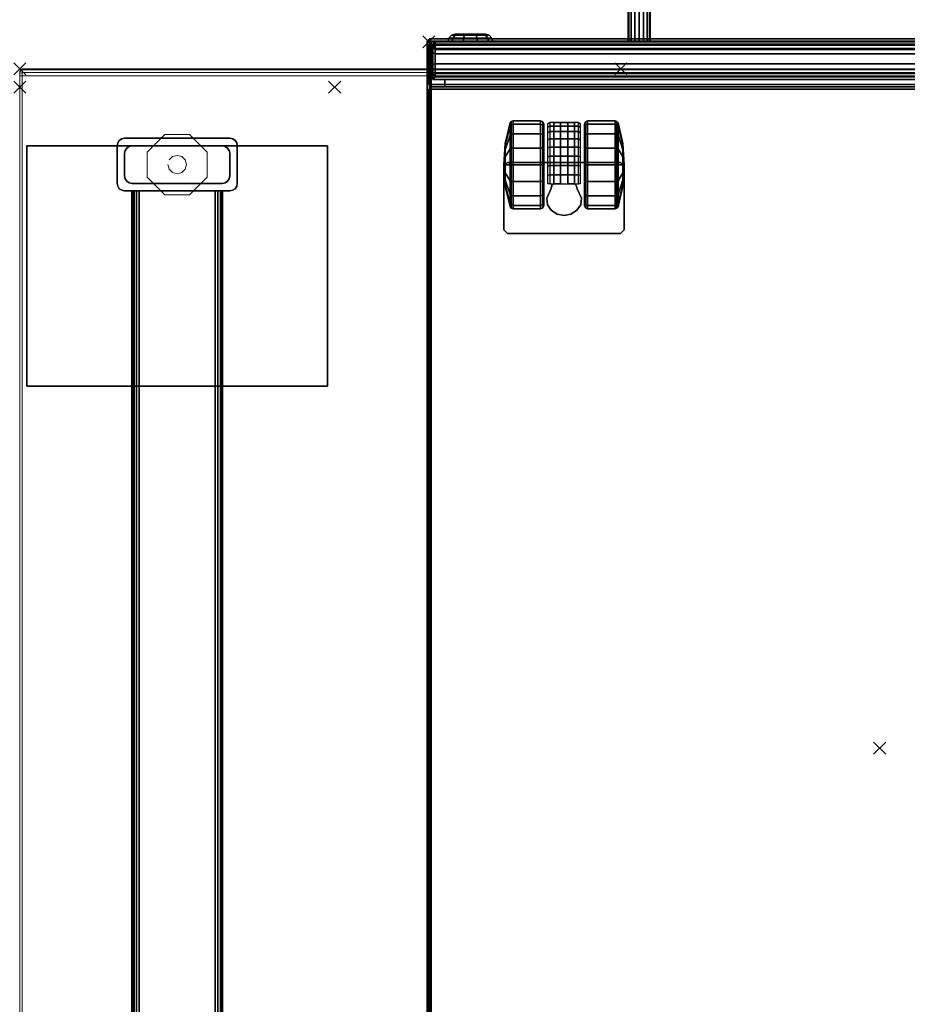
# Model space of a CAD drawing. Header units: inches. Extents: x 159 to 1116, y 667 to 1015.
# Tile 54 of 66: x 1000 to 1015, y 685 to 701. Entities that reach past the tile are written whole.
import ezdxf
from ezdxf.enums import TextEntityAlignment as Align

# ---------------------------------------------------------------- set-up
doc = ezdxf.new("R2010")
doc.units = ezdxf.units.IN
doc.header["$MEASUREMENT"] = 0
doc.header["$PDMODE"] = 3
doc.header["$PDSIZE"] = 0.1
doc.layers.add('A-FURN-3-NODE', color=135, linetype='Continuous', lineweight=9, plot=False)
for name, color, linetype in [('A-FURN-3-PED', 253, 'Continuous'), ('A-FURN-3-PED-CASTER', 251, 'Continuous'), ('A-FURN-3-PED-CUSHION', 96, 'Continuous'), ('A-FURN-3-PED-DRAWER', 35, 'Continuous'), ('A-FURN-3-PED-LOCK', 255, 'Continuous'), ('A-FURN-3-PED-LOCK RAIL', 253, 'Continuous'), ('A-FURN-3-PED-TUG', 253, 'Continuous'), ('A-FURN-3-WKSF-SUPPORT-FRAME', 254, 'Continuous')]:
    doc.layers.add(name, color=color, linetype=linetype)
for name, color, linetype, lineweight in [('A-FURN-3-WKSF-SUPPORT-GLIDE', 135, 'Continuous', 9), ('A-FURN-3-WKSF-TOP', 135, 'Continuous', 9), ('A-FURN-3-WKSF-TRIM', 135, 'Continuous', 9), ('A-FURN-HAWORTH-ATT', 7, 'Continuous', 9)]:
    doc.layers.add(name, color=color, linetype=linetype, lineweight=lineweight)

# ---------------------------------------------------------------- blocks, each defined once
blk = doc.blocks.new('ZZFK-3000-PNFG-3D-3')
at = {"layer": 'A-FURN-3-NODE'}
for p in [(0, 5.24), (0, 0)]:
    blk.add_point(p, dxfattribs=at)
at = {"layer": 'A-FURN-3-WKSF-SUPPORT-FRAME'}
for points in [[(0.975, 0.12, 27.562), (0.975, 5.12, 27.562), (4.975, 5.12, 27.562), (4.975, 0.12, 27.562)], [(4.975, 0.12, 27.812), (4.975, 5.12, 27.812), (0.975, 5.12, 27.812), (0.975, 0.12, 27.812)], [(0.975, 5.12, 27.812), (0.975, 5.12, 27.562), (0.975, 0.12, 27.562), (0.975, 0.12, 27.812)], [(4.975, 5.12, 27.812), (4.975, 5.12, 27.562), (0.975, 5.12, 27.562), (0.975, 5.12, 27.812)], [(4.975, 0.12, 27.812), (4.975, 0.12, 27.562), (4.975, 5.12, 27.562), (4.975, 5.12, 27.812)], [(0.975, 3.62, 27.8), (1.6, 3.62, 27.8), (1.6, 3.62, 3), (0.975, 3.62, 3)], [(0.85, 3.495, 27.8), (0.85, 3.495, 3), (0.85, 1.745, 3), (0.85, 1.745, 27.8)], [(1.1, 3.495, 3), (1.475, 3.495, 3), (1.475, 3.495, 0.5), (1.1, 3.495, 0.5)], [(1.725, 1.745, 27.8), (1.725, 1.745, 3), (1.725, 3.495, 3), (1.725, 3.495, 27.8)], [(0.975, 3.37, 3), (0.975, 3.37, 0.5), (0.975, 1.87, 0.5), (0.975, 1.87, 3)], [(1.6, 1.87, 3), (1.6, 1.87, 0.5), (1.6, 3.37, 0.5), (1.6, 3.37, 3)], [(28.275, 3.375, 27.675), (28.275, 3.375, 26.415), (1.725, 3.375, 26.415), (1.725, 3.375, 27.675)], [(28.275, 3.375, 21.565), (28.275, 3.375, 21.175), (1.725, 3.375, 21.175), (1.725, 3.375, 21.565)], [(28.275, 3.25, 27.8), (1.725, 3.25, 27.8), (1.725, 1.99, 27.8), (28.275, 1.99, 27.8)], [(28.275, 1.99, 26.29), (1.725, 1.99, 26.29), (1.725, 3.25, 26.29), (28.275, 3.25, 26.29)], [(28.275, 1.99, 21.05), (1.725, 1.99, 21.05), (1.725, 3.25, 21.05), (28.275, 3.25, 21.05)], [(28.275, 3.25, 21.69), (1.725, 3.25, 21.69), (1.725, 1.99, 21.69), (28.275, 1.99, 21.69)], [(28.275, 1.865, 26.415), (28.275, 1.865, 27.675), (1.725, 1.865, 27.675), (1.725, 1.865, 26.415)], [(28.275, 1.865, 21.175), (28.275, 1.865, 21.565), (1.725, 1.865, 21.565), (1.725, 1.865, 21.175)], [(1.475, 1.745, 3), (1.1, 1.745, 3), (1.1, 1.745, 0.5), (1.475, 1.745, 0.5)], [(1.6, 1.62, 27.8), (0.975, 1.62, 27.8), (0.975, 1.62, 3), (1.6, 1.62, 3)], [(0.975, 0.12, 27.812), (0.975, 0.12, 27.562), (4.975, 0.12, 27.562), (4.975, 0.12, 27.812)]]:
    blk.add_3dface(points, dxfattribs=at)
at = {"layer": 'A-FURN-3-WKSF-SUPPORT-GLIDE'}
for points, invisible_edges in [([(1.495, 3.12, 0.312), (0.788, 2.413, 0.312), (1.08, 2.12, 0.312), (1.788, 2.827, 0.312)], 5), ([(1.08, 3.12, 0.312), (0.788, 2.827, 0.312), (0.788, 2.413, 0.312), (1.495, 3.12, 0.312)], 4), ([(1.788, 2.827, 0.312), (1.08, 2.12, 0.312), (1.495, 2.12, 0.312), (1.788, 2.413, 0.312)], 1)]:
    blk.add_3dface(points, dxfattribs=dict(at, invisible_edges=invisible_edges))
for points in [[(1.08, 3.12, 0.312), (1.08, 3.12), (0.788, 2.827), (0.788, 2.827, 0.312)], [(1.495, 3.12, 0.312), (1.495, 3.12), (1.08, 3.12), (1.08, 3.12, 0.312)], [(1.788, 2.827, 0.312), (1.788, 2.827), (1.495, 3.12), (1.495, 3.12, 0.312)], [(0.788, 2.827, 0.312), (0.788, 2.827), (0.788, 2.413), (0.788, 2.413, 0.312)], [(1.788, 2.413, 0.312), (1.788, 2.413), (1.788, 2.827), (1.788, 2.827, 0.312)], [(0.788, 2.413, 0.312), (0.788, 2.413), (1.08, 2.12), (1.08, 2.12, 0.312)], [(1.495, 2.12, 0.312), (1.495, 2.12), (1.788, 2.413), (1.788, 2.413, 0.312)], [(1.08, 2.12, 0.312), (1.08, 2.12), (1.495, 2.12), (1.495, 2.12, 0.312)]]:
    blk.add_3dface(points, dxfattribs=at)
at = {"layer": 'A-FURN-HAWORTH-ATT', "flags": 1}
for tag, p in [('HAWMC', (0, 0)), ('HAWPN', (0, -0.167))]:
    blk.add_attdef(tag, text='', height=0.1, dxfattribs=at).set_placement(p, align=Align.TOP_CENTER)
at = {"layer": 'A-FURN-3-WKSF-SUPPORT-FRAME'}
mesh = blk.add_polymesh((2, 5), dxfattribs=at)
for k, corner in enumerate([(0.975, 3.62, 3), (0.927, 3.61, 3), (0.887, 3.583, 3), (0.86, 3.543, 3), (0.85, 3.495, 3), (0.975, 3.62, 27.8), (0.927, 3.61, 27.8), (0.887, 3.583, 27.8), (0.86, 3.543, 27.8), (0.85, 3.495, 27.8)]):
    mesh.set_mesh_vertex(divmod(k, 5), corner)
mesh = blk.add_polymesh((2, 5), dxfattribs=at)
for k, corner in enumerate([(1.725, 3.495, 3), (1.715, 3.543, 3), (1.688, 3.583, 3), (1.648, 3.61, 3), (1.6, 3.62, 3), (1.725, 3.495, 27.8), (1.715, 3.543, 27.8), (1.688, 3.583, 27.8), (1.648, 3.61, 27.8), (1.6, 3.62, 27.8)]):
    mesh.set_mesh_vertex(divmod(k, 5), corner)
mesh = blk.add_polymesh((2, 5), dxfattribs=at)
for k, corner in enumerate([(1.1, 3.495, 0.5), (1.052, 3.485, 0.5), (1.012, 3.458, 0.5), (0.985, 3.418, 0.5), (0.975, 3.37, 0.5), (1.1, 3.495, 3), (1.052, 3.485, 3), (1.012, 3.458, 3), (0.985, 3.418, 3), (0.975, 3.37, 3)]):
    mesh.set_mesh_vertex(divmod(k, 5), corner)
mesh = blk.add_polymesh((2, 5), dxfattribs=at)
for k, corner in enumerate([(1.6, 3.37, 0.5), (1.59, 3.418, 0.5), (1.563, 3.458, 0.5), (1.523, 3.485, 0.5), (1.475, 3.495, 0.5), (1.6, 3.37, 3), (1.59, 3.418, 3), (1.563, 3.458, 3), (1.523, 3.485, 3), (1.475, 3.495, 3)]):
    mesh.set_mesh_vertex(divmod(k, 5), corner)
mesh = blk.add_polymesh((2, 5), dxfattribs=at)
for k, corner in enumerate([(1.725, 3.25, 26.29), (1.725, 3.298, 26.3), (1.725, 3.338, 26.327), (1.725, 3.365, 26.367), (1.725, 3.375, 26.415), (28.275, 3.25, 26.29), (28.275, 3.298, 26.3), (28.275, 3.338, 26.327), (28.275, 3.365, 26.367), (28.275, 3.375, 26.415)]):
    mesh.set_mesh_vertex(divmod(k, 5), corner)
mesh = blk.add_polymesh((2, 5), dxfattribs=at)
for k, corner in enumerate([(1.725, 3.375, 27.675), (1.725, 3.365, 27.723), (1.725, 3.338, 27.763), (1.725, 3.298, 27.79), (1.725, 3.25, 27.8), (28.275, 3.375, 27.675), (28.275, 3.365, 27.723), (28.275, 3.338, 27.763), (28.275, 3.298, 27.79), (28.275, 3.25, 27.8)]):
    mesh.set_mesh_vertex(divmod(k, 5), corner)
mesh = blk.add_polymesh((2, 5), dxfattribs=at)
for k, corner in enumerate([(1.725, 3.375, 21.565), (1.725, 3.365, 21.613), (1.725, 3.338, 21.653), (1.725, 3.298, 21.68), (1.725, 3.25, 21.69), (28.275, 3.375, 21.565), (28.275, 3.365, 21.613), (28.275, 3.338, 21.653), (28.275, 3.298, 21.68), (28.275, 3.25, 21.69)]):
    mesh.set_mesh_vertex(divmod(k, 5), corner)
mesh = blk.add_polymesh((2, 5), dxfattribs=at)
for k, corner in enumerate([(1.725, 3.25, 21.05), (1.725, 3.298, 21.06), (1.725, 3.338, 21.087), (1.725, 3.365, 21.127), (1.725, 3.375, 21.175), (28.275, 3.25, 21.05), (28.275, 3.298, 21.06), (28.275, 3.338, 21.087), (28.275, 3.365, 21.127), (28.275, 3.375, 21.175)]):
    mesh.set_mesh_vertex(divmod(k, 5), corner)
mesh = blk.add_polymesh((2, 5), dxfattribs=at)
for k, corner in enumerate([(1.725, 1.865, 26.415), (1.725, 1.875, 26.367), (1.725, 1.902, 26.327), (1.725, 1.942, 26.3), (1.725, 1.99, 26.29), (28.275, 1.865, 26.415), (28.275, 1.875, 26.367), (28.275, 1.902, 26.327), (28.275, 1.942, 26.3), (28.275, 1.99, 26.29)]):
    mesh.set_mesh_vertex(divmod(k, 5), corner)
mesh = blk.add_polymesh((2, 5), dxfattribs=at)
for k, corner in enumerate([(1.725, 1.99, 27.8), (1.725, 1.942, 27.79), (1.725, 1.902, 27.763), (1.725, 1.875, 27.723), (1.725, 1.865, 27.675), (28.275, 1.99, 27.8), (28.275, 1.942, 27.79), (28.275, 1.902, 27.763), (28.275, 1.875, 27.723), (28.275, 1.865, 27.675)]):
    mesh.set_mesh_vertex(divmod(k, 5), corner)
mesh = blk.add_polymesh((2, 5), dxfattribs=at)
for k, corner in enumerate([(1.725, 1.99, 21.69), (1.725, 1.942, 21.68), (1.725, 1.902, 21.653), (1.725, 1.875, 21.613), (1.725, 1.865, 21.565), (28.275, 1.99, 21.69), (28.275, 1.942, 21.68), (28.275, 1.902, 21.653), (28.275, 1.875, 21.613), (28.275, 1.865, 21.565)]):
    mesh.set_mesh_vertex(divmod(k, 5), corner)
mesh = blk.add_polymesh((2, 5), dxfattribs=at)
for k, corner in enumerate([(1.725, 1.865, 21.175), (1.725, 1.875, 21.127), (1.725, 1.902, 21.087), (1.725, 1.942, 21.06), (1.725, 1.99, 21.05), (28.275, 1.865, 21.175), (28.275, 1.875, 21.127), (28.275, 1.902, 21.087), (28.275, 1.942, 21.06), (28.275, 1.99, 21.05)]):
    mesh.set_mesh_vertex(divmod(k, 5), corner)
mesh = blk.add_polymesh((2, 5), dxfattribs=at)
for k, corner in enumerate([(0.975, 1.87, 0.5), (0.985, 1.822, 0.5), (1.012, 1.782, 0.5), (1.052, 1.755, 0.5), (1.1, 1.745, 0.5), (0.975, 1.87, 3), (0.985, 1.822, 3), (1.012, 1.782, 3), (1.052, 1.755, 3), (1.1, 1.745, 3)]):
    mesh.set_mesh_vertex(divmod(k, 5), corner)
mesh = blk.add_polymesh((2, 5), dxfattribs=at)
for k, corner in enumerate([(1.475, 1.745, 0.5), (1.523, 1.755, 0.5), (1.563, 1.782, 0.5), (1.59, 1.822, 0.5), (1.6, 1.87, 0.5), (1.475, 1.745, 3), (1.523, 1.755, 3), (1.563, 1.782, 3), (1.59, 1.822, 3), (1.6, 1.87, 3)]):
    mesh.set_mesh_vertex(divmod(k, 5), corner)
mesh = blk.add_polymesh((2, 5), dxfattribs=at)
for k, corner in enumerate([(0.85, 1.745, 3), (0.86, 1.697, 3), (0.887, 1.657, 3), (0.927, 1.63, 3), (0.975, 1.62, 3), (0.85, 1.745, 27.8), (0.86, 1.697, 27.8), (0.887, 1.657, 27.8), (0.927, 1.63, 27.8), (0.975, 1.62, 27.8)]):
    mesh.set_mesh_vertex(divmod(k, 5), corner)
mesh = blk.add_polymesh((2, 5), dxfattribs=at)
for k, corner in enumerate([(1.6, 1.62, 3), (1.648, 1.63, 3), (1.688, 1.657, 3), (1.715, 1.697, 3), (1.725, 1.745, 3), (1.6, 1.62, 27.8), (1.648, 1.63, 27.8), (1.688, 1.657, 27.8), (1.715, 1.697, 27.8), (1.725, 1.745, 27.8)]):
    mesh.set_mesh_vertex(divmod(k, 5), corner)
at = {"layer": 'A-FURN-3-WKSF-SUPPORT-GLIDE'}
mesh = blk.add_polymesh((2, 12), dxfattribs=dict(at, n_close=True))
for k, corner in enumerate([(1.288, 2.466, 0.312), (1.364, 2.487, 0.312), (1.421, 2.543, 0.312), (1.441, 2.62, 0.312), (1.421, 2.697, 0.312), (1.364, 2.753, 0.312), (1.288, 2.774, 0.312), (1.211, 2.753, 0.312), (1.154, 2.697, 0.312), (1.134, 2.62, 0.312), (1.154, 2.543, 0.312), (1.211, 2.487, 0.312), (1.288, 2.466, 0.5), (1.364, 2.487, 0.5), (1.421, 2.543, 0.5), (1.441, 2.62, 0.5), (1.421, 2.697, 0.5), (1.364, 2.753, 0.5), (1.288, 2.774, 0.5), (1.211, 2.753, 0.5), (1.154, 2.697, 0.5), (1.134, 2.62, 0.5), (1.154, 2.543, 0.5), (1.211, 2.487, 0.5)]):
    mesh.set_mesh_vertex(divmod(k, 12), corner)
blk = doc.blocks.new('WURA-3066-LJSC-3D-3')
at = {"layer": 'A-FURN-3-NODE'}
for p in [(56, -30), (66, -30)]:
    blk.add_point(p, dxfattribs=at)
at = {"layer": 'A-FURN-3-WKSF-TOP', "invisible_edges": 12}
for points in [[(0.04, -29.882, 27.75), (0.04, -0.04, 27.75), (65.96, -0.04, 27.75), (65.96, -29.882, 27.75)], [(65.96, -0.04, 29), (0.04, -0.04, 29), (0.04, -29.882, 29), (65.96, -29.882, 29)]]:
    blk.add_3dface(points, dxfattribs=at)
at = {"layer": 'A-FURN-3-WKSF-TRIM'}
for points in [[(65.96, -29.882, 29), (66, -29.882, 28.96), (66, 0, 28.96), (65.96, -0.04, 29)], [(65.96, -0.04, 27.75), (66, 0, 27.79), (66, -29.882, 27.79), (65.96, -29.882, 27.75)], [(66, -29.96, 28.882), (65.96, -30, 28.882), (65.96, -30, 27.868), (66, -29.96, 27.868)], [(0.04, -30, 28.882), (0.04, -30, 27.868), (65.96, -30, 27.868), (65.96, -30, 28.882)]]:
    blk.add_3dface(points, dxfattribs=at)
for points, invisible_edges in [([(66, -29.882, 28.96), (66, -29.882, 27.79), (66, 0, 27.79), (66, 0, 28.96)], 1), ([(66, -29.921, 27.8), (66, -29.882, 27.79), (66, -29.882, 28.96), (66, -29.921, 28.95)], 10), ([(66, -29.95, 27.829), (66, -29.921, 27.8), (66, -29.921, 28.95), (66, -29.95, 28.921)], 10), ([(66, -29.96, 27.868), (66, -29.95, 27.829), (66, -29.95, 28.921), (66, -29.96, 28.882)], 2)]:
    blk.add_3dface(points, dxfattribs=dict(at, invisible_edges=invisible_edges))
at = {"layer": 'A-FURN-HAWORTH-ATT', "flags": 1}
for tag, p in [('HAWMC', (0, 0)), ('HAWPN', (0, -0.167))]:
    blk.add_attdef(tag, text='', height=0.1, dxfattribs=at).set_placement(p, align=Align.TOP_CENTER)
at = {"layer": 'A-FURN-3-WKSF-TRIM'}
mesh = blk.add_polymesh((2, 4), dxfattribs=at)
for k, corner in enumerate([(0.04, -30, 27.868), (0.04, -29.984, 27.809), (0.04, -29.941, 27.766), (0.04, -29.882, 27.75), (65.96, -30, 27.868), (65.96, -29.984, 27.809), (65.96, -29.941, 27.766), (65.96, -29.882, 27.75)]):
    mesh.set_mesh_vertex(divmod(k, 4), corner)
mesh = blk.add_polymesh((2, 4), dxfattribs=at)
for k, corner in enumerate([(0.04, -29.882, 29), (0.04, -29.941, 28.984), (0.04, -29.984, 28.941), (0.04, -30, 28.882), (65.96, -29.882, 29), (65.96, -29.941, 28.984), (65.96, -29.984, 28.941), (65.96, -30, 28.882)]):
    mesh.set_mesh_vertex(divmod(k, 4), corner)
mesh = blk.add_polymesh((2, 4), dxfattribs=at)
for k, corner in enumerate([(65.96, -29.882, 29), (65.96, -29.941, 28.984), (65.96, -29.984, 28.941), (65.96, -30, 28.882), (66, -29.882, 28.96), (66, -29.921, 28.95), (66, -29.95, 28.921), (66, -29.96, 28.882)]):
    mesh.set_mesh_vertex(divmod(k, 4), corner)
mesh = blk.add_polymesh((2, 4), dxfattribs=at)
for k, corner in enumerate([(65.96, -30, 27.868), (65.96, -29.984, 27.809), (65.96, -29.941, 27.766), (65.96, -29.882, 27.75), (66, -29.96, 27.868), (66, -29.95, 27.829), (66, -29.921, 27.8), (66, -29.882, 27.79)]):
    mesh.set_mesh_vertex(divmod(k, 4), corner)
blk = doc.blocks.new('JCTB-24-3D-3')
at = {"layer": 'A-FURN-3-NODE'}
for p in [(0, 0), (7.5, -11.75)]:
    blk.add_point(p, dxfattribs=at)
at = {"layer": 'A-FURN-3-PED-CUSHION'}
for points in [[(7.49, 11.26, 22.376), (-7.49, 11.26, 22.376), (-7.49, -11.76, 22.376), (7.49, -11.76, 22.376)], [(-7.49, -11.76, 21.376), (-7.49, 11.26, 21.376), (7.49, 11.26, 21.376), (7.49, -11.76, 21.376)], [(7.49, -11.76, 22.376), (7.53, -11.76, 22.336), (7.53, 11.26, 22.336), (7.49, 11.26, 22.376)], [(7.53, 11.26, 21.416), (7.53, -11.76, 21.416), (7.49, -11.76, 21.376), (7.49, 11.26, 21.376)], [(7.53, -11.76, 21.416), (7.53, 11.26, 21.416), (7.53, 11.26, 22.336), (7.53, -11.76, 22.336)], [(-7.49, -11.76, 22.376), (-7.49, -11.8, 22.336), (7.49, -11.8, 22.336), (7.49, -11.76, 22.376)], [(7.49, -11.8, 21.416), (-7.49, -11.8, 21.416), (-7.49, -11.76, 21.376), (7.49, -11.76, 21.376)], [(7.49, -11.76, 22.376), (7.49, -11.8, 22.336), (7.53, -11.76, 22.336), (7.49, -11.76, 22.376)], [(7.53, -11.76, 21.416), (7.49, -11.8, 21.416), (7.49, -11.76, 21.376)], [(7.53, -11.76, 22.336), (7.49, -11.8, 22.336), (7.49, -11.8, 21.416), (7.53, -11.76, 21.416)], [(-7.49, -11.8, 22.336), (-7.49, -11.8, 21.416), (7.49, -11.8, 21.416), (7.49, -11.8, 22.336)]]:
    blk.add_3dface(points, dxfattribs=at)
blk = doc.blocks.new('JPTA-24-SJC-3D-3')
at = {"layer": 'A-FURN-3-NODE'}
for p in [(0, 0), (7.5, -11.75)]:
    blk.add_point(p, dxfattribs=at)
at = {"layer": 'A-FURN-3-PED'}
for points in [[(-7.46, -10.96, 1.75), (-7.46, 11.195, 1.75), (7.46, 11.195, 1.75), (7.46, -10.96, 1.75)], [(7.46, 11.195, 1.75), (7.5, 11.195, 1.79), (7.5, -10.96, 1.79), (7.46, -10.96, 1.75)], [(7.5, 11.195, 1.79), (7.5, 11.195, 21.376), (7.5, -10.96, 21.376), (7.5, -10.96, 1.79)], [(-7.46, -11, 1.79), (-7.46, -10.96, 1.75), (7.46, -10.96, 1.75), (7.46, -11, 1.79)], [(7.5, -10.96, 1.79), (7.46, -11, 1.79), (7.46, -10.96, 1.75)], [(7.46, -11, 1.79), (7.5, -10.96, 1.79), (7.5, -10.96, 21.376), (7.46, -11, 21.376)], [(-7.46, -11, 1.79), (7.46, -11, 1.79), (7.46, -11, 21.376), (-7.46, -11, 21.376)]]:
    blk.add_3dface(points, dxfattribs=at)
at = {"layer": 'A-FURN-3-PED-CASTER'}
for points in [[(4.25, -8.622, 1.75), (4.31, -8.562, 1.75), (4.31, -8.562, 1.631), (4.25, -8.622, 1.631)], [(4.25, -9.683, 1.631), (4.25, -9.683, 1.75), (4.25, -8.622, 1.75), (4.25, -8.622, 1.631)], [(6.19, -8.562, 1.75), (6.19, -8.562, 1.631), (4.31, -8.562, 1.631), (4.31, -8.562, 1.75)], [(6.25, -8.622, 1.75), (6.25, -8.622, 1.631), (6.19, -8.562, 1.631), (6.19, -8.562, 1.75)], [(6.25, -8.622, 1.75), (6.25, -9.683, 1.75), (6.25, -9.683, 1.631), (6.25, -8.622, 1.631)], [(5.033, -9.307, 0.426), (5.033, -9.307, 1.337), (4.963, -9.149, 1.337), (4.963, -9.149, 0.426)], [(5.537, -9.151, 1.337), (5.467, -9.309, 1.337), (5.467, -9.309, 0.426), (5.537, -9.151, 0.426)], [(5.033, -9.307, 0.426), (5.048, -9.362, 0.426), (5.048, -9.362, 1.337), (5.033, -9.307, 1.337)], [(5.452, -9.364, 1.337), (5.452, -9.362, 0.426), (5.467, -9.309, 0.426), (5.467, -9.309, 1.337)], [(5.078, -9.388, 0.426), (5.078, -9.388, 1.337), (5.048, -9.362, 1.337), (5.048, -9.362, 0.426)], [(5.078, -9.388, 0.486), (5.19, -9.388, 0.486), (5.19, -9.388, 1.303), (5.078, -9.388, 1.337)], [(5.078, -9.388, 0.486), (5.078, -9.388, 0.426), (5.078, -10.41, 0.426), (5.078, -10.41, 0.486)], [(5.19, -9.388, 0.486), (5.078, -9.388, 0.486), (5.078, -10.41, 0.486), (5.19, -10.41, 0.486)], [(5.19, -10.41, 0.913), (5.19, -9.985, 1.354), (5.19, -9.388, 1.303)], [(5.19, -9.388, 0.486), (5.19, -10.41, 0.486), (5.19, -10.41, 0.913), (5.19, -9.388, 1.303)], [(5.31, -9.388, 1.303), (5.31, -9.388, 0.486), (5.422, -9.388, 0.486), (5.422, -9.388, 1.337)], [(5.422, -10.41, 0.486), (5.422, -9.388, 0.486), (5.31, -9.388, 0.486), (5.31, -10.41, 0.486)], [(5.31, -10.41, 0.913), (5.31, -10.41, 0.486), (5.31, -9.388, 0.486), (5.31, -9.388, 1.303)], [(5.31, -9.388, 1.303), (5.31, -9.985, 1.354), (5.31, -10.41, 0.913), (5.31, -9.388, 1.303)], [(5.452, -9.362, 0.426), (5.452, -9.364, 1.337), (5.422, -9.388, 1.337), (5.422, -9.388, 0.426)], [(5.422, -10.41, 0.426), (5.422, -9.388, 0.426), (5.422, -9.388, 0.486), (5.422, -10.41, 0.486)], [(4.31, -9.743, 1.631), (4.31, -9.743, 1.75), (4.25, -9.683, 1.75), (4.25, -9.683, 1.631)], [(6.19, -9.743, 1.75), (4.31, -9.743, 1.75), (4.31, -9.743, 1.631), (6.19, -9.743, 1.631)], [(6.25, -9.683, 1.75), (6.19, -9.743, 1.75), (6.19, -9.743, 1.631), (6.25, -9.683, 1.631)], [(5.422, -10.41, 0.486), (5.078, -10.41, 0.486), (5.078, -10.41, 0.426), (5.422, -10.41, 0.426)], [(5.31, -10.41, 0.913), (5.19, -10.41, 0.913), (5.19, -10.41, 0.486), (5.31, -10.41, 0.486)]]:
    blk.add_3dface(points, dxfattribs=at)
at = {"layer": 'A-FURN-3-PED-DRAWER'}
for points in [[(-7.433, -11.125, 2.041), (7.433, -11.125, 2.041), (7.433, -11.71, 2.041), (-7.433, -11.71, 2.041)], [(-7.433, -11.125, 13.953), (-7.393, -11.165, 13.913), (7.393, -11.165, 13.913), (7.433, -11.125, 13.953)], [(7.433, -11.125, 13.953), (7.433, -11.125, 2.041), (-7.433, -11.125, 2.041), (-7.433, -11.125, 13.953)], [(-7.433, -11.125, 14.046), (7.433, -11.125, 14.046), (7.433, -11.71, 14.046), (-7.433, -11.71, 14.046)], [(-7.433, -11.125, 19.997), (-7.393, -11.165, 19.957), (7.393, -11.165, 19.957), (7.433, -11.125, 19.997)], [(7.433, -11.125, 19.997), (7.433, -11.125, 14.046), (-7.433, -11.125, 14.046), (-7.433, -11.125, 19.997)], [(-7.183, -11, 13.703), (-7.183, -11.125, 13.703), (7.233, -11.125, 13.703), (7.233, -11, 13.703)], [(7.233, -11, 2.291), (7.233, -11.125, 2.291), (-7.183, -11.125, 2.291), (-7.183, -11, 2.291)], [(-7.183, -11, 19.747), (-7.183, -11.125, 19.747), (7.233, -11.125, 19.747), (7.233, -11, 19.747)], [(7.233, -11, 14.296), (7.233, -11.125, 14.296), (-7.183, -11.125, 14.296), (-7.183, -11, 14.296)], [(7.233, -11, 13.703), (7.233, -11.125, 13.703), (7.233, -11.125, 2.291), (7.233, -11, 2.291)], [(7.233, -11, 19.747), (7.233, -11.125, 19.747), (7.233, -11.125, 14.296), (7.233, -11, 14.296)], [(-7.393, -11.165, 13.913), (-7.393, -11.165, 12.802), (7.393, -11.165, 12.802), (7.393, -11.165, 13.913)], [(-7.393, -11.165, 19.957), (-7.393, -11.165, 18.846), (7.393, -11.165, 18.846), (7.393, -11.165, 19.957)], [(7.433, -11.71, 2.041), (7.393, -11.75, 2.081), (-7.393, -11.75, 2.081), (-7.433, -11.71, 2.041)], [(7.433, -11.71, 14.046), (7.393, -11.75, 14.086), (-7.393, -11.75, 14.086), (-7.433, -11.71, 14.046)], [(7.393, -11.75, 12.961), (-7.393, -11.75, 12.961), (-7.393, -11.75, 2.081), (7.393, -11.75, 2.081)], [(7.393, -11.75, 19.005), (-7.393, -11.75, 19.005), (-7.393, -11.75, 14.086), (7.393, -11.75, 14.086)], [(7.393, -11.75, 2.081), (7.433, -11.71, 2.041), (7.433, -11.71, 12.959), (7.393, -11.75, 12.961)], [(7.393, -11.75, 14.086), (7.433, -11.71, 14.046), (7.433, -11.71, 19.003), (7.393, -11.75, 19.005)]]:
    blk.add_3dface(points, dxfattribs=at)
for points, invisible_edges in [([(7.433, -11.125, 12.803), (7.433, -11.71, 2.041), (7.433, -11.125, 2.041), (7.433, -11.125, 12.803)], 1), ([(7.433, -11.71, 2.041), (7.433, -11.125, 12.803), (7.433, -11.195, 12.61), (7.433, -11.71, 2.041)], 5), ([(7.433, -11.125, 18.847), (7.433, -11.71, 14.046), (7.433, -11.125, 14.046), (7.433, -11.125, 18.847)], 1), ([(7.433, -11.71, 14.046), (7.433, -11.125, 18.847), (7.433, -11.195, 18.654), (7.433, -11.71, 14.046)], 5), ([(7.433, -11.71, 2.041), (7.433, -11.195, 12.61), (7.433, -11.38, 12.523), (7.433, -11.71, 2.041)], 5), ([(7.433, -11.71, 14.046), (7.433, -11.195, 18.654), (7.433, -11.38, 18.567), (7.433, -11.71, 14.046)], 5), ([(7.433, -11.38, 12.523), (7.433, -11.574, 12.59), (7.433, -11.71, 2.041), (7.433, -11.38, 12.523)], 6), ([(7.433, -11.38, 18.567), (7.433, -11.574, 18.634), (7.433, -11.71, 14.046), (7.433, -11.38, 18.567)], 6), ([(7.433, -11.71, 2.041), (7.433, -11.574, 12.59), (7.433, -11.664, 12.774), (7.433, -11.71, 2.041)], 5), ([(7.433, -11.71, 14.046), (7.433, -11.574, 18.634), (7.433, -11.664, 18.818), (7.433, -11.71, 14.046)], 5), ([(7.433, -11.664, 12.774), (7.433, -11.68, 12.959), (7.433, -11.71, 2.041), (7.433, -11.664, 12.774)], 6), ([(7.433, -11.664, 18.818), (7.433, -11.68, 19.003), (7.433, -11.71, 14.046), (7.433, -11.664, 18.818)], 6), ([(7.433, -11.68, 12.959), (7.433, -11.695, 12.973), (7.433, -11.71, 12.959), (7.433, -11.71, 2.041)], 8), ([(7.433, -11.68, 19.003), (7.433, -11.695, 19.017), (7.433, -11.71, 19.003), (7.433, -11.71, 14.046)], 8)]:
    blk.add_3dface(points, dxfattribs=dict(at, invisible_edges=invisible_edges))
at = {"layer": 'A-FURN-3-PED-LOCK RAIL'}
for points in [[(-7.46, -11, 20.166), (-7.46, -11, 21.336), (7.46, -11, 21.336), (7.46, -11, 20.166)], [(-7.46, -11.04, 20.126), (-7.46, -11, 20.166), (7.46, -11, 20.166), (7.46, -11.04, 20.126)], [(7.46, -11.04, 21.376), (7.46, -11, 21.336), (-7.46, -11, 21.336), (-7.46, -11.04, 21.376)], [(-7.46, -11.04, 21.376), (-7.46, -11.71, 21.376), (7.46, -11.71, 21.376), (7.46, -11.04, 21.376)], [(7.5, -11.04, 21.336), (7.5, -11.04, 20.166), (7.46, -11, 20.166), (7.46, -11, 21.336)], [(7.46, -11.04, 20.126), (7.46, -11, 20.166), (7.5, -11.04, 20.166), (7.46, -11.04, 20.126)], [(7.46, -11.04, 21.376), (7.5, -11.04, 21.336), (7.46, -11, 21.336), (7.46, -11.04, 21.376)], [(7.46, -11.04, 20.126), (7.5, -11.04, 20.166), (7.5, -11.71, 20.166), (7.46, -11.71, 20.126)], [(7.46, -11.71, 21.376), (7.5, -11.71, 21.336), (7.5, -11.04, 21.336), (7.46, -11.04, 21.376)], [(7.5, -11.04, 20.166), (7.5, -11.04, 21.336), (7.5, -11.71, 21.336), (7.5, -11.71, 20.166)], [(7.46, -11.71, 20.126), (7.46, -11.75, 20.166), (-7.46, -11.75, 20.166), (-7.46, -11.71, 20.126)], [(-7.46, -11.71, 21.376), (-7.46, -11.75, 21.336), (7.46, -11.75, 21.336), (7.46, -11.71, 21.376)], [(7.46, -11.75, 20.166), (7.46, -11.75, 21.336), (-7.46, -11.75, 21.336), (-7.46, -11.75, 20.166)], [(7.46, -11.71, 20.126), (7.5, -11.71, 20.166), (7.46, -11.75, 20.166), (7.46, -11.71, 20.126)], [(7.46, -11.75, 21.336), (7.46, -11.75, 20.166), (7.5, -11.71, 20.166), (7.5, -11.71, 21.336)], [(7.46, -11.71, 21.376), (7.46, -11.75, 21.336), (7.5, -11.71, 21.336), (7.46, -11.71, 21.376)]]:
    blk.add_3dface(points, dxfattribs=at)
at = {"layer": 'A-FURN-3-PED-CASTER'}
mesh = blk.add_polymesh((16, 9), dxfattribs=dict(at, m_close=True))
for k, corner in enumerate([(4.91, -9.704, 0.73), (4.91, -9.704, 1.41), (4.895, -9.704, 1.445), (4.86, -9.704, 1.46), (4.401, -9.704, 1.46), (4.371, -9.704, 1.451), (4.353, -9.704, 1.426), (4.271, -9.704, 1.083), (4.25, -9.704, 0.73), (4.91, -9.704, 0.73), (4.91, -9.964, 1.358), (4.895, -9.978, 1.391), (4.86, -9.983, 1.404), (4.401, -9.983, 1.404), (4.371, -9.98, 1.396), (4.353, -9.97, 1.373), (4.271, -9.839, 1.056), (4.25, -9.704, 0.73), (4.91, -9.704, 0.73), (4.91, -10.185, 1.211), (4.895, -10.21, 1.236), (4.86, -10.22, 1.246), (4.401, -10.22, 1.246), (4.371, -10.213, 1.24), (4.353, -10.196, 1.222), (4.271, -9.953, 0.979), (4.25, -9.704, 0.73), (4.91, -9.704, 0.73), (4.91, -10.332, 0.99), (4.895, -10.365, 1.004), (4.86, -10.378, 1.009), (4.401, -10.378, 1.009), (4.371, -10.37, 1.006), (4.353, -10.347, 0.996), (4.271, -10.03, 0.865), (4.25, -9.704, 0.73), (4.91, -9.704, 0.73), (4.91, -10.384, 0.73), (4.895, -10.419, 0.73), (4.86, -10.434, 0.73), (4.401, -10.434, 0.73), (4.371, -10.424, 0.73), (4.353, -10.4, 0.73), (4.271, -10.056, 0.73), (4.25, -9.704, 0.73), (4.91, -9.704, 0.73), (4.91, -10.332, 0.47), (4.895, -10.365, 0.456), (4.86, -10.378, 0.451), (4.401, -10.378, 0.451), (4.371, -10.37, 0.454), (4.353, -10.347, 0.464), (4.271, -10.03, 0.595), (4.25, -9.704, 0.73), (4.91, -9.704, 0.73), (4.91, -10.185, 0.249), (4.895, -10.21, 0.224), (4.86, -10.22, 0.214), (4.401, -10.22, 0.214), (4.371, -10.213, 0.22), (4.353, -10.196, 0.238), (4.271, -9.953, 0.481), (4.25, -9.704, 0.73), (4.91, -9.704, 0.73), (4.91, -9.964, 0.102), (4.895, -9.978, 0.069), (4.86, -9.983, 0.056), (4.401, -9.983, 0.056), (4.371, -9.98, 0.064), (4.353, -9.97, 0.087), (4.271, -9.839, 0.404), (4.25, -9.704, 0.73), (4.91, -9.704, 0.73), (4.91, -9.704, 0.05), (4.895, -9.704, 0.015), (4.86, -9.704), (4.401, -9.704), (4.371, -9.704, 0.009), (4.353, -9.704, 0.034), (4.271, -9.704, 0.377), (4.25, -9.704, 0.73), (4.91, -9.704, 0.73), (4.91, -9.444, 0.102), (4.895, -9.43, 0.069), (4.86, -9.425, 0.056), (4.401, -9.425, 0.056), (4.371, -9.428, 0.064), (4.353, -9.438, 0.087), (4.271, -9.569, 0.404), (4.25, -9.704, 0.73), (4.91, -9.704, 0.73), (4.91, -9.223, 0.249), (4.895, -9.198, 0.224), (4.86, -9.188, 0.214), (4.401, -9.188, 0.214), (4.371, -9.194, 0.22), (4.353, -9.212, 0.238), (4.271, -9.455, 0.481), (4.25, -9.704, 0.73), (4.91, -9.704, 0.73), (4.91, -9.076, 0.47), (4.895, -9.043, 0.456), (4.86, -9.029, 0.451), (4.401, -9.029, 0.451), (4.371, -9.038, 0.454), (4.353, -9.061, 0.464), (4.271, -9.378, 0.595), (4.25, -9.704, 0.73), (4.91, -9.704, 0.73), (4.91, -9.024, 0.73), (4.895, -8.989, 0.73), (4.86, -8.974, 0.73), (4.401, -8.974, 0.73), (4.371, -8.983, 0.73), (4.353, -9.008, 0.73), (4.271, -9.351, 0.73), (4.25, -9.704, 0.73), (4.91, -9.704, 0.73), (4.91, -9.076, 0.99), (4.895, -9.043, 1.004), (4.86, -9.029, 1.009), (4.401, -9.029, 1.009), (4.371, -9.038, 1.006), (4.353, -9.061, 0.996), (4.271, -9.378, 0.865), (4.25, -9.704, 0.73), (4.91, -9.704, 0.73), (4.91, -9.223, 1.211), (4.895, -9.198, 1.236), (4.86, -9.188, 1.246), (4.401, -9.188, 1.246), (4.371, -9.194, 1.24), (4.353, -9.212, 1.222), (4.271, -9.455, 0.979), (4.25, -9.704, 0.73), (4.91, -9.704, 0.73), (4.91, -9.444, 1.358), (4.895, -9.43, 1.391), (4.86, -9.425, 1.404), (4.401, -9.425, 1.404), (4.371, -9.428, 1.396), (4.353, -9.438, 1.373), (4.271, -9.569, 1.056), (4.25, -9.704, 0.73)]):
    mesh.set_mesh_vertex(divmod(k, 9), corner)
mesh = blk.add_polymesh((2, 9), dxfattribs=at)
for k, corner in enumerate([(4.963, -9.149, 1.337), (4.974, -9.037, 1.337), (5.042, -8.944, 1.337), (5.138, -8.882, 1.337), (5.251, -8.86, 1.337), (5.363, -8.882, 1.337), (5.459, -8.945, 1.337), (5.526, -9.039, 1.337), (5.537, -9.151, 1.337), (4.963, -9.149, 0.426), (4.974, -9.037, 0.426), (5.042, -8.944, 0.426), (5.138, -8.882, 0.426), (5.251, -8.86, 0.426), (5.363, -8.882, 0.426), (5.459, -8.945, 0.426), (5.526, -9.039, 0.426), (5.537, -9.151, 0.426)]):
    mesh.set_mesh_vertex(divmod(k, 9), corner)
mesh = blk.add_polymesh((16, 9), dxfattribs=dict(at, m_close=True))
for k, corner in enumerate([(5.59, -9.704, 0.73), (5.59, -9.704, 1.41), (5.605, -9.704, 1.445), (5.64, -9.704, 1.46), (6.099, -9.704, 1.46), (6.129, -9.704, 1.451), (6.147, -9.704, 1.426), (6.229, -9.704, 1.083), (6.25, -9.704, 0.73), (5.59, -9.704, 0.73), (5.59, -9.444, 1.358), (5.605, -9.43, 1.391), (5.64, -9.425, 1.404), (6.099, -9.425, 1.404), (6.129, -9.428, 1.396), (6.147, -9.438, 1.373), (6.229, -9.569, 1.056), (6.25, -9.704, 0.73), (5.59, -9.704, 0.73), (5.59, -9.223, 1.211), (5.605, -9.198, 1.236), (5.64, -9.188, 1.246), (6.099, -9.188, 1.246), (6.129, -9.194, 1.24), (6.147, -9.212, 1.222), (6.229, -9.455, 0.979), (6.25, -9.704, 0.73), (5.59, -9.704, 0.73), (5.59, -9.076, 0.99), (5.605, -9.043, 1.004), (5.64, -9.029, 1.009), (6.099, -9.029, 1.009), (6.129, -9.038, 1.006), (6.147, -9.061, 0.996), (6.229, -9.378, 0.865), (6.25, -9.704, 0.73), (5.59, -9.704, 0.73), (5.59, -9.024, 0.73), (5.605, -8.989, 0.73), (5.64, -8.974, 0.73), (6.099, -8.974, 0.73), (6.129, -8.983, 0.73), (6.147, -9.008, 0.73), (6.229, -9.351, 0.73), (6.25, -9.704, 0.73), (5.59, -9.704, 0.73), (5.59, -9.076, 0.47), (5.605, -9.043, 0.456), (5.64, -9.029, 0.451), (6.099, -9.029, 0.451), (6.129, -9.038, 0.454), (6.147, -9.061, 0.464), (6.229, -9.378, 0.595), (6.25, -9.704, 0.73), (5.59, -9.704, 0.73), (5.59, -9.223, 0.249), (5.605, -9.198, 0.224), (5.64, -9.188, 0.214), (6.099, -9.188, 0.214), (6.129, -9.194, 0.22), (6.147, -9.212, 0.238), (6.229, -9.455, 0.481), (6.25, -9.704, 0.73), (5.59, -9.704, 0.73), (5.59, -9.444, 0.102), (5.605, -9.43, 0.069), (5.64, -9.425, 0.056), (6.099, -9.425, 0.056), (6.129, -9.428, 0.064), (6.147, -9.438, 0.087), (6.229, -9.569, 0.404), (6.25, -9.704, 0.73), (5.59, -9.704, 0.73), (5.59, -9.704, 0.05), (5.605, -9.704, 0.015), (5.64, -9.704), (6.099, -9.704), (6.129, -9.704, 0.009), (6.147, -9.704, 0.034), (6.229, -9.704, 0.377), (6.25, -9.704, 0.73), (5.59, -9.704, 0.73), (5.59, -9.964, 0.102), (5.605, -9.978, 0.069), (5.64, -9.983, 0.056), (6.099, -9.983, 0.056), (6.129, -9.98, 0.064), (6.147, -9.97, 0.087), (6.229, -9.839, 0.404), (6.25, -9.704, 0.73), (5.59, -9.704, 0.73), (5.59, -10.185, 0.249), (5.605, -10.21, 0.224), (5.64, -10.22, 0.214), (6.099, -10.22, 0.214), (6.129, -10.213, 0.22), (6.147, -10.196, 0.238), (6.229, -9.953, 0.481), (6.25, -9.704, 0.73), (5.59, -9.704, 0.73), (5.59, -10.332, 0.47), (5.605, -10.365, 0.456), (5.64, -10.378, 0.451), (6.099, -10.378, 0.451), (6.129, -10.37, 0.454), (6.147, -10.347, 0.464), (6.229, -10.03, 0.595), (6.25, -9.704, 0.73), (5.59, -9.704, 0.73), (5.59, -10.384, 0.73), (5.605, -10.419, 0.73), (5.64, -10.434, 0.73), (6.099, -10.434, 0.73), (6.129, -10.424, 0.73), (6.147, -10.4, 0.73), (6.229, -10.056, 0.73), (6.25, -9.704, 0.73), (5.59, -9.704, 0.73), (5.59, -10.332, 0.99), (5.605, -10.365, 1.004), (5.64, -10.378, 1.009), (6.099, -10.378, 1.009), (6.129, -10.37, 1.006), (6.147, -10.347, 0.996), (6.229, -10.03, 0.865), (6.25, -9.704, 0.73), (5.59, -9.704, 0.73), (5.59, -10.185, 1.211), (5.605, -10.21, 1.236), (5.64, -10.22, 1.246), (6.099, -10.22, 1.246), (6.129, -10.213, 1.24), (6.147, -10.196, 1.222), (6.229, -9.953, 0.979), (6.25, -9.704, 0.73), (5.59, -9.704, 0.73), (5.59, -9.964, 1.358), (5.605, -9.978, 1.391), (5.64, -9.983, 1.404), (6.099, -9.983, 1.404), (6.129, -9.98, 1.396), (6.147, -9.97, 1.373), (6.229, -9.839, 1.056), (6.25, -9.704, 0.73)]):
    mesh.set_mesh_vertex(divmod(k, 9), corner)
mesh = blk.add_polymesh((2, 9), dxfattribs=at)
for k, corner in enumerate([(4.982, -10.39, 0.913), (4.982, -10.33, 1.055), (4.982, -10.239, 1.18), (4.982, -10.122, 1.282), (4.982, -9.985, 1.354), (4.982, -9.835, 1.393), (4.982, -9.681, 1.398), (4.982, -9.529, 1.367), (4.982, -9.388, 1.303), (5.01, -10.41, 0.913), (5.01, -10.348, 1.058), (5.01, -10.256, 1.186), (5.01, -10.138, 1.291), (5.01, -10, 1.367), (5.01, -9.848, 1.411), (5.01, -9.691, 1.421), (5.01, -9.535, 1.396), (5.01, -9.388, 1.337)]):
    mesh.set_mesh_vertex(divmod(k, 9), corner)
mesh = blk.add_polymesh((2, 9), dxfattribs=at)
for k, corner in enumerate([(5.01, -9.388, 1.337), (5.01, -9.535, 1.396), (5.01, -9.691, 1.421), (5.01, -9.848, 1.411), (5.01, -10, 1.367), (5.01, -10.138, 1.291), (5.01, -10.256, 1.186), (5.01, -10.348, 1.058), (5.01, -10.41, 0.913), (5.49, -9.388, 1.337), (5.49, -9.535, 1.396), (5.49, -9.691, 1.421), (5.49, -9.848, 1.411), (5.49, -10, 1.367), (5.49, -10.138, 1.291), (5.49, -10.256, 1.186), (5.49, -10.348, 1.058), (5.49, -10.41, 0.913)]):
    mesh.set_mesh_vertex(divmod(k, 9), corner)
mesh = blk.add_polymesh((2, 9), dxfattribs=at)
for k, corner in enumerate([(5.49, -10.41, 0.913), (5.49, -10.348, 1.058), (5.49, -10.256, 1.186), (5.49, -10.138, 1.291), (5.49, -10, 1.367), (5.49, -9.848, 1.411), (5.49, -9.691, 1.421), (5.49, -9.535, 1.396), (5.49, -9.388, 1.337), (5.518, -10.39, 0.913), (5.518, -10.33, 1.055), (5.518, -10.239, 1.18), (5.518, -10.122, 1.282), (5.518, -9.985, 1.354), (5.518, -9.835, 1.393), (5.518, -9.681, 1.398), (5.518, -9.529, 1.367), (5.518, -9.388, 1.303)]):
    mesh.set_mesh_vertex(divmod(k, 9), corner)
at = {"layer": 'A-FURN-3-PED-DRAWER'}
mesh = blk.add_polymesh((4, 9), dxfattribs=at)
for k, corner in enumerate([(7.433, -11.71, 12.959), (7.433, -11.695, 12.973), (7.433, -11.68, 12.959), (7.433, -11.664, 12.774), (7.433, -11.574, 12.59), (7.433, -11.38, 12.523), (7.433, -11.195, 12.61), (7.433, -11.125, 12.803), (7.433, -11.125, 13.953), (7.393, -11.75, 12.961), (7.393, -11.696, 13.013), (7.393, -11.64, 12.962), (7.393, -11.624, 12.778), (7.393, -11.547, 12.62), (7.393, -11.382, 12.563), (7.393, -11.224, 12.638), (7.393, -11.165, 12.802), (7.393, -11.165, 13.913), (-7.393, -11.75, 12.961), (-7.393, -11.696, 13.013), (-7.393, -11.64, 12.962), (-7.393, -11.624, 12.778), (-7.393, -11.547, 12.62), (-7.393, -11.382, 12.563), (-7.393, -11.224, 12.638), (-7.393, -11.165, 12.802), (-7.393, -11.165, 13.913), (-7.433, -11.71, 12.959), (-7.433, -11.695, 12.973), (-7.433, -11.68, 12.959), (-7.433, -11.664, 12.774), (-7.433, -11.574, 12.59), (-7.433, -11.38, 12.523), (-7.433, -11.195, 12.61), (-7.433, -11.125, 12.803), (-7.433, -11.125, 13.953)]):
    mesh.set_mesh_vertex(divmod(k, 9), corner)
mesh = blk.add_polymesh((4, 9), dxfattribs=at)
for k, corner in enumerate([(7.433, -11.71, 19.003), (7.433, -11.695, 19.017), (7.433, -11.68, 19.003), (7.433, -11.664, 18.818), (7.433, -11.574, 18.634), (7.433, -11.38, 18.567), (7.433, -11.195, 18.654), (7.433, -11.125, 18.847), (7.433, -11.125, 19.997), (7.393, -11.75, 19.005), (7.393, -11.696, 19.057), (7.393, -11.64, 19.006), (7.393, -11.624, 18.822), (7.393, -11.547, 18.664), (7.393, -11.382, 18.607), (7.393, -11.224, 18.682), (7.393, -11.165, 18.846), (7.393, -11.165, 19.957), (-7.393, -11.75, 19.005), (-7.393, -11.696, 19.057), (-7.393, -11.64, 19.006), (-7.393, -11.624, 18.822), (-7.393, -11.547, 18.664), (-7.393, -11.382, 18.607), (-7.393, -11.224, 18.682), (-7.393, -11.165, 18.846), (-7.393, -11.165, 19.957), (-7.433, -11.71, 19.003), (-7.433, -11.695, 19.017), (-7.433, -11.68, 19.003), (-7.433, -11.664, 18.818), (-7.433, -11.574, 18.634), (-7.433, -11.38, 18.567), (-7.433, -11.195, 18.654), (-7.433, -11.125, 18.847), (-7.433, -11.125, 19.997)]):
    mesh.set_mesh_vertex(divmod(k, 9), corner)
at = {"layer": 'A-FURN-3-PED-LOCK'}
mesh = blk.add_polymesh((10, 5), dxfattribs=dict(at, m_close=True))
for k, corner in enumerate([(6.81, -11.875, 20.771), (7.06, -11.875, 20.771), (7.122, -11.858, 20.771), (7.168, -11.812, 20.771), (7.185, -11.75, 20.771), (6.81, -11.875, 20.771), (7.012, -11.875, 20.918), (7.063, -11.858, 20.955), (7.1, -11.812, 20.982), (7.113, -11.75, 20.991), (6.81, -11.875, 20.771), (6.887, -11.875, 21.009), (6.907, -11.858, 21.068), (6.921, -11.812, 21.112), (6.926, -11.75, 21.128), (6.81, -11.875, 20.771), (6.733, -11.875, 21.009), (6.713, -11.858, 21.068), (6.699, -11.812, 21.112), (6.694, -11.75, 21.128), (6.81, -11.875, 20.771), (6.608, -11.875, 20.918), (6.557, -11.858, 20.955), (6.52, -11.812, 20.982), (6.507, -11.75, 20.991), (6.81, -11.875, 20.771), (6.56, -11.875, 20.771), (6.497, -11.858, 20.771), (6.452, -11.812, 20.771), (6.435, -11.75, 20.771), (6.81, -11.875, 20.771), (6.608, -11.875, 20.624), (6.557, -11.858, 20.587), (6.52, -11.812, 20.56), (6.507, -11.75, 20.551), (6.81, -11.875, 20.771), (6.733, -11.875, 20.533), (6.713, -11.858, 20.474), (6.699, -11.812, 20.43), (6.694, -11.75, 20.414), (6.81, -11.875, 20.771), (6.887, -11.875, 20.533), (6.907, -11.858, 20.474), (6.921, -11.812, 20.43), (6.926, -11.75, 20.414), (6.81, -11.875, 20.771), (7.012, -11.875, 20.624), (7.063, -11.858, 20.587), (7.1, -11.812, 20.56), (7.113, -11.75, 20.551)]):
    mesh.set_mesh_vertex(divmod(k, 5), corner)
at = {"layer": 'A-FURN-3-PED-TUG'}
mesh = blk.add_polymesh((2, 16), dxfattribs=dict(at, n_close=True))
for k, corner in enumerate([(3.827, -11.75, 20.679), (3.867, -11.75, 20.618), (3.928, -11.75, 20.578), (4, -11.75, 20.563), (4.072, -11.75, 20.578), (4.133, -11.75, 20.618), (4.173, -11.75, 20.679), (4.187, -11.75, 20.751), (4.173, -11.75, 20.823), (4.133, -11.75, 20.884), (4.072, -11.75, 20.924), (4, -11.75, 20.938), (3.928, -11.75, 20.924), (3.867, -11.75, 20.884), (3.827, -11.75, 20.823), (3.812, -11.75, 20.751), (3.827, -12.36, 20.679), (3.867, -12.36, 20.618), (3.928, -12.36, 20.578), (4, -12.36, 20.563), (4.072, -12.36, 20.578), (4.133, -12.36, 20.618), (4.173, -12.36, 20.679), (4.187, -12.36, 20.751), (4.173, -12.36, 20.823), (4.133, -12.36, 20.884), (4.072, -12.36, 20.924), (4, -12.36, 20.938), (3.928, -12.36, 20.924), (3.867, -12.36, 20.884), (3.827, -12.36, 20.823), (3.812, -12.36, 20.751)]):
    mesh.set_mesh_vertex(divmod(k, 16), corner)

msp = doc.modelspace()

# ---------------------------------------------------------------- block references
for name, p, rotation in [('JPTA-24-SJC-3D-3', (1014.529, 689.1), 180), ('JCTB-24-3D-3', (1014.529, 689.1), 180), ('WURA-3066-LJSC-3D-3', (1066.222, 670.4), 180), ('ZZFK-3000-PNFG-3D-3', (1000.222, 700.095), 270)]:
    msp.add_blockref(name, p, dxfattribs=dict(rotation=rotation))

doc.saveas('drawing.dxf')
